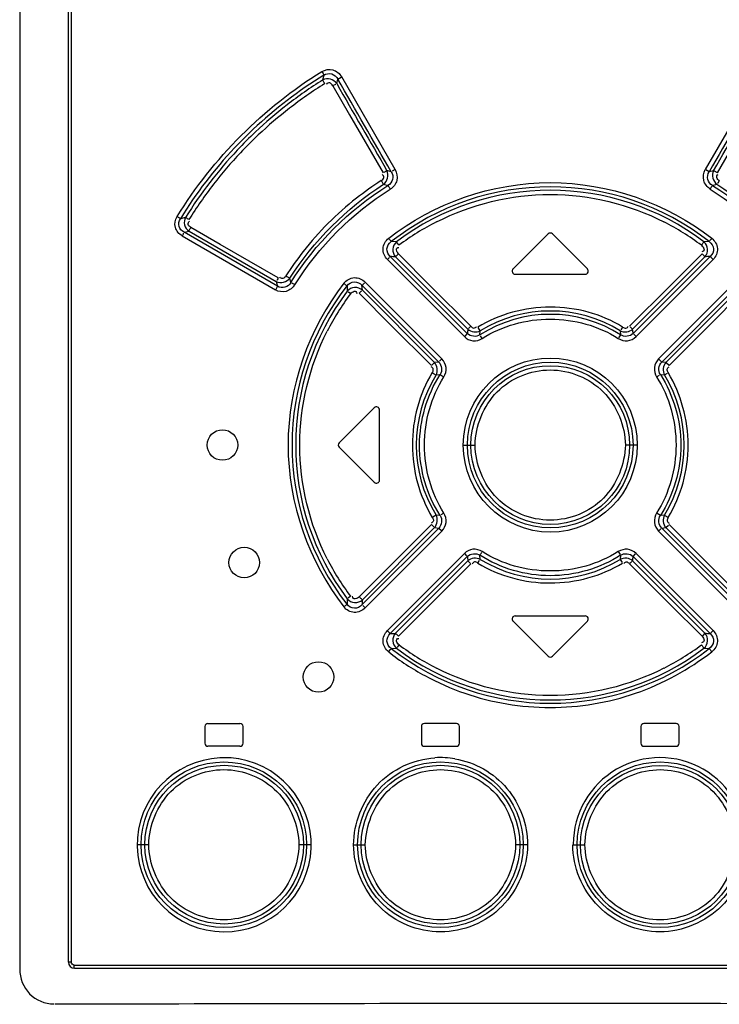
# Model space of a CAD drawing. Header units: inches. Extents: x 0 to 117, y 0 to 83.
# Tile 5 of 66: x 19.79 to 21.6, y 44.99 to 47.53. Entities that reach past the tile are written whole.
import ezdxf

# ---------------------------------------------------------------- set-up
doc = ezdxf.new("R2010")
doc.units = ezdxf.units.IN
doc.header["$LTSCALE"] = 6.431102
doc.header["$MEASUREMENT"] = 0
doc.layers.get('0').update_dxf_attribs({"linetype": 'CONTINUOUS'})

msp = doc.modelspace()

# ---------------------------------------------------------------- linework, layer by layer
at = {"color": 7, "linetype": 'CONTINUOUS'}
for p, q in [((19.7894, 50.1459), (19.7894, 45.0828)), ((19.9154, 45.1012), (19.9154, 50.113)), ((19.9224, 50.113), (19.9224, 45.1012)), ((20.5749, 47.3904), (20.5718, 47.3779)), ((20.608, 47.3687), (20.6108, 47.3803)), ((20.6108, 47.3803), (20.6193, 47.3851)), ((20.7589, 47.1467), (20.6209, 47.386)), ((21.698, 47.386), (21.56, 47.1467)), ((20.5979, 47.3631), (20.6413, 47.2879)), ((20.6413, 47.2879), (20.7277, 47.1383)), ((21.5913, 47.1383), (21.6777, 47.2879)), ((20.7377, 47.1439), (20.7294, 47.1392)), ((20.7489, 47.1411), (20.7377, 47.144)), ((20.759, 47.1467), (20.7514, 47.1425)), ((21.57, 47.1411), (21.5616, 47.1458)), ((21.5813, 47.1439), (21.57, 47.141)), ((21.5913, 47.1383), (21.5836, 47.1425)), ((20.7292, 47.1088), (20.7403, 47.1058)), ((21.5787, 47.1058), (21.5898, 47.1088)), ((20.2179, 47.0235), (20.2045, 47.02)), ((20.2139, 46.9849), (20.2268, 46.9881)), ((20.2268, 46.9881), (20.4521, 46.8579)), ((20.3073, 46.9538), (20.2316, 46.9976)), ((20.2091, 46.9755), (20.4499, 46.8363)), ((20.4549, 46.8458), (20.2139, 46.9849)), ((20.7626, 46.9602), (20.7487, 46.9608)), ((21.1539, 46.9808), (21.0634, 46.8903)), ((21.2556, 46.8903), (21.1651, 46.9808)), ((21.5702, 46.9608), (21.5564, 46.9602)), ((20.4571, 46.8674), (20.3073, 46.9538)), ((20.7389, 46.9147), (20.9377, 46.7157)), ((20.9454, 46.7235), (20.7464, 46.9225)), ((20.7599, 46.9216), (20.7664, 46.9282)), ((20.9467, 46.7347), (20.7599, 46.9216)), ((20.8505, 46.8463), (20.7674, 46.9294)), ((21.559, 46.9216), (21.3723, 46.7347)), ((21.5726, 46.9225), (21.3736, 46.7235)), ((21.3812, 46.7157), (21.5801, 46.9147)), ((21.5515, 46.9294), (21.4685, 46.8463)), ((21.5726, 46.9225), (21.579, 46.9158)), ((20.4897, 46.8555), (20.487, 46.8665)), ((21.0689, 46.8768), (21.25, 46.8768)), ((20.6347, 46.8468), (20.6354, 46.8329)), ((20.6734, 46.8482), (20.8716, 46.6501)), ((20.6744, 46.8354), (20.6734, 46.8482)), ((20.8608, 46.6489), (20.6744, 46.8354)), ((20.8796, 46.658), (20.6817, 46.8561)), ((20.9544, 46.7425), (20.8505, 46.8463)), ((21.4685, 46.8463), (21.3646, 46.7425)), ((21.6373, 46.8561), (21.4393, 46.658)), ((21.4474, 46.6501), (21.6456, 46.8482)), ((21.6446, 46.8354), (21.4582, 46.6489)), ((20.6661, 46.8275), (20.749, 46.7446)), ((21.57, 46.7446), (21.6529, 46.8275)), ((20.749, 46.7446), (20.8527, 46.641)), ((20.9544, 46.7425), (20.9486, 46.7366)), ((20.9786, 46.7309), (20.9735, 46.739)), ((21.3464, 46.7404), (21.3418, 46.7331)), ((21.3723, 46.7347), (21.3658, 46.7413)), ((21.4663, 46.641), (21.57, 46.7446)), ((20.9454, 46.7235), (20.9388, 46.7169)), ((20.9777, 46.7202), (20.9786, 46.7309)), ((20.9838, 46.7109), (20.9792, 46.718)), ((21.3413, 46.7202), (21.3361, 46.7123)), ((21.3404, 46.7309), (21.3413, 46.7202)), ((21.3812, 46.7157), (21.3754, 46.7217)), ((20.8796, 46.658), (20.8734, 46.652)), ((21.4474, 46.6501), (21.4406, 46.6568)), ((20.8608, 46.6489), (20.854, 46.6423)), ((20.8716, 46.6501), (20.8608, 46.6489)), ((21.4582, 46.6489), (21.4474, 46.6501)), ((21.4663, 46.641), (21.4601, 46.647)), ((20.8548, 46.6227), (20.8623, 46.6182)), ((20.8646, 46.6168), (20.8751, 46.6176)), ((20.8751, 46.6176), (20.8831, 46.6126)), ((21.4343, 46.6116), (21.4417, 46.6162)), ((21.4439, 46.6176), (21.4544, 46.6168)), ((21.4544, 46.6168), (21.4626, 46.6218)), ((20.7051, 46.532), (20.6146, 46.4414)), ((20.7185, 46.3453), (20.7185, 46.5264)), ((20.6146, 46.4303), (20.7051, 46.3398)), ((20.9349, 46.4359), (20.9655, 46.4359)), ((21.3841, 46.4359), (21.3535, 46.4359)), ((20.8646, 46.2549), (20.8564, 46.25)), ((20.8751, 46.2541), (20.8646, 46.255)), ((20.8847, 46.2602), (20.8773, 46.2556)), ((21.4439, 46.2541), (21.4358, 46.2593)), ((21.4544, 46.2549), (21.4439, 46.2542)), ((21.4641, 46.2491), (21.4567, 46.2535)), ((20.8527, 46.2307), (20.749, 46.1271)), ((20.8527, 46.2307), (20.8588, 46.2248)), ((21.4582, 46.2228), (21.465, 46.2295)), ((21.57, 46.1271), (21.4663, 46.2307)), ((20.8716, 46.2216), (20.6734, 46.0235)), ((20.6744, 46.0363), (20.8608, 46.2228)), ((20.6817, 46.0156), (20.8796, 46.2137)), ((20.8608, 46.2228), (20.8716, 46.2216)), ((20.8716, 46.2216), (20.8784, 46.2149)), ((21.4393, 46.2137), (21.4455, 46.2197)), ((21.4393, 46.2137), (21.6373, 46.0156)), ((21.4474, 46.2216), (21.4582, 46.2229)), ((21.6456, 46.0235), (21.4474, 46.2216)), ((21.4582, 46.2228), (21.6446, 46.0363)), ((20.9377, 46.156), (20.7389, 45.9571)), ((20.7464, 45.9493), (20.9454, 46.1482)), ((20.9377, 46.156), (20.9436, 46.1501)), ((20.9786, 46.1408), (20.9777, 46.1515)), ((21.3352, 46.1609), (21.3399, 46.1537)), ((21.3413, 46.1515), (21.3404, 46.1409)), ((21.3736, 46.1482), (21.3801, 46.1549)), ((21.3736, 46.1482), (21.5726, 45.9493)), ((21.5801, 45.9571), (21.3812, 46.156)), ((20.749, 46.1271), (20.6661, 46.0442)), ((20.7599, 45.9501), (20.9467, 46.1371)), ((20.8505, 46.0254), (20.9544, 46.1293)), ((20.9467, 46.1371), (20.9532, 46.1305)), ((20.9726, 46.1313), (20.9772, 46.1386)), ((21.3404, 46.1408), (21.3454, 46.1328)), ((21.3646, 46.1293), (21.3704, 46.1352)), ((21.3646, 46.1293), (21.4685, 46.0254)), ((21.3723, 46.1371), (21.559, 45.9501)), ((21.6529, 46.0442), (21.57, 46.1271)), ((20.6354, 46.0388), (20.6347, 46.0249)), ((20.7674, 45.9424), (20.8505, 46.0254)), ((21.4685, 46.0254), (21.5515, 45.9424)), ((21.0689, 45.9949), (21.25, 45.9949)), ((21.0634, 45.9815), (21.1539, 45.8909)), ((21.1651, 45.8909), (21.2556, 45.9815)), ((20.7464, 45.9493), (20.74, 45.9559)), ((21.559, 45.9501), (21.5526, 45.9435)), ((20.7487, 45.9109), (20.7626, 45.9115)), ((21.5564, 45.9115), (21.5702, 45.9109)), ((20.2756, 45.7174), (20.3583, 45.7174)), ((20.9174, 45.7174), (20.8347, 45.7174)), ((21.4843, 45.7174), (21.4016, 45.7174)), ((20.2678, 45.7095), (20.2678, 45.6662)), ((20.3662, 45.6662), (20.3662, 45.7095)), ((20.8268, 45.7095), (20.8268, 45.6662)), ((20.9252, 45.6662), (20.9252, 45.7095)), ((21.3937, 45.7095), (21.3937, 45.6662)), ((21.4922, 45.6662), (21.4922, 45.7095)), ((20.3583, 45.6583), (20.2756, 45.6583)), ((20.8347, 45.6583), (20.9174, 45.6583)), ((21.4016, 45.6583), (21.4843, 45.6583)), ((20.1228, 45.4044), (20.093, 45.4044)), ((20.5423, 45.4044), (20.5107, 45.4044)), ((20.6516, 45.4044), (20.682, 45.4044)), ((21.1009, 45.4044), (21.0699, 45.4044)), ((21.2181, 45.4044), (21.2491, 45.4044)), ((19.9224, 45.1012), (19.9154, 45.1012)), ((19.9303, 45.0934), (22.3887, 45.0934)), ((19.9311, 45.0855), (22.3878, 45.0855))]:
    msp.add_line(p, q, dxfattribs=at)
for centre, radius in [((21.1595, 46.4357), 0.2246), ((21.1595, 46.4358), 0.2138), ((21.1595, 46.4357), 0.2049), ((20.313, 46.4359), 0.0394), ((20.3693, 46.1325), 0.0394), ((20.561, 45.8373), 0.0394), ((20.3167, 45.4043), 0.2138), ((20.8759, 45.4043), 0.2138), ((21.443, 45.4043), 0.2138), ((20.3176, 45.4045), 0.2048), ((20.8762, 45.4045), 0.2049), ((21.4427, 45.4042), 0.2049)]:
    msp.add_circle(centre, radius, dxfattribs=at)
for centre, radius, start, end in [((21.1609, 46.4337), 1.1219, 121.4885, 133.2451), ((21.1599, 46.4367), 1.1098, 122.0029, 127.7943), ((21.1696, 46.4226), 1.1162, 122.0584, 127.7728), ((21.1589, 46.4381), 1.1081, 127.7947, 133.346), ((21.1614, 46.4334), 1.1026, 127.7752, 133.2807), ((21.1603, 46.4346), 1.1208, 133.2557, 136.7149), ((21.1605, 46.4365), 1.1104, 133.3495, 136.7735), ((21.1594, 46.4356), 1.0997, 133.287, 136.6857), ((21.1612, 46.4341), 1.1219, 136.7258, 148.513), ((21.1627, 46.4344), 1.1134, 136.7767, 148.0543), ((21.1609, 46.4344), 1.1016, 136.693, 142.2291), ((21.1766, 46.4131), 0.8385, 122.7585, 128.1339), ((21.1751, 46.4235), 1.1194, 142.2332, 147.9375), ((21.1595, 46.4354), 0.6669, 51.9859, 128.0141), ((21.1595, 46.4365), 0.6571, 52.8424, 127.1576), ((21.1615, 46.4329), 0.8136, 128.163, 141.8489), ((21.1651, 46.4236), 0.66, 116.9749, 126.8866), ((21.1521, 46.4206), 0.6634, 53.1465, 63.0116), ((20.7798, 46.9396), 0.0268, 129.8957, 222.2338), ((21.1595, 46.9752), 0.00787, 45, 135), ((21.5392, 46.9396), 0.0268, 317.7658, 50.1047), ((21.1555, 46.4382), 0.8056, 141.88, 147.3737), ((20.6436, 45.2148), 1.7107, 86.1004, 86.5555), ((21.6754, 45.2148), 1.7108, 93.4455, 93.9006), ((21.0689, 46.8847), 0.00787, 135.0003, 270.0004), ((21.25, 46.8847), 0.00787, 269.9999, 45), ((22.6789, 47.3641), 2.2836, 192.8075, 193.1181), ((21.1593, 46.4359), 0.6665, 141.9303, 218.0697), ((21.1605, 46.4359), 0.6583, 142.9045, 217.0955), ((21.1745, 46.4283), 0.6634, 143.1327, 152.9861), ((21.1595, 46.4344), 0.3388, 57.5473, 122.4529), ((21.1595, 46.435), 0.3468, 58.5555, 121.4446), ((22.1085, 46.5921), 1.1705, 173.0056, 173.5562), ((20.2105, 46.5921), 1.1705, 6.4442, 6.9948), ((21.1606, 46.4359), 0.347, 148.5675, 211.4329), ((21.1583, 46.4359), 0.347, 328.5675, 31.4329), ((20.7107, 46.5264), 0.00787, 0, 135.0089), ((20.6201, 46.4359), 0.00787, 134.9996, 224.9999), ((20.7107, 46.3453), 0.00787, 224.991, 360), ((22.1085, 46.2796), 1.1705, 186.4443, 186.9949), ((20.2105, 46.2796), 1.1705, 353.0055, 353.5561), ((21.1713, 46.4415), 0.6596, 206.9995, 216.9042), ((21.1595, 46.4367), 0.3468, 238.5555, 301.4446), ((22.3827, 45.8996), 1.7138, 175.4237, 175.8516), ((21.0689, 45.9871), 0.00787, 89.9999, 225), ((21.25, 45.9871), 0.00787, 315, 90), ((20.6436, 47.6569), 1.7108, 273.4452, 273.9003), ((20.7798, 45.9321), 0.0268, 137.7657, 230.1047), ((21.5392, 45.9321), 0.0268, 309.8957, 42.2338), ((21.6754, 47.6569), 1.7107, 266.1004, 266.5555), ((21.1669, 46.4512), 0.6634, 233.1469, 243.0116), ((21.1539, 46.4482), 0.66, 296.9751, 306.8867), ((21.1595, 46.4364), 0.6669, 231.986, 308.014), ((21.1595, 46.4352), 0.6571, 232.8424, 307.1576), ((21.1595, 45.8965), 0.00787, 225, 315), ((20.2756, 45.7095), 0.00787, 90, 180), ((20.3583, 45.7095), 0.00787, 0, 90.004), ((20.8347, 45.7095), 0.00787, 89.9989, 179.9991), ((20.9174, 45.7095), 0.00787, 0, 90.0005), ((21.4016, 45.7095), 0.00787, 89.9995, 179.9995), ((21.4843, 45.7095), 0.00787, 0, 90.0009), ((20.2756, 45.6662), 0.00787, 180, 270), ((20.3583, 45.6662), 0.00787, 269.996, 360), ((20.8347, 45.6662), 0.00787, 180.0011, 270.001), ((20.9174, 45.6662), 0.00787, 269.9995, 360), ((21.4016, 45.6662), 0.00787, 180.0005, 270.0005), ((21.4843, 45.6662), 0.00787, 269.9989, 360), ((20.3176, 45.4042), 0.2246, 87.0851, 80.4346), ((20.3177, 45.4054), 0.2237, 80.4516, 87.087), ((20.8763, 45.4038), 0.2254, 87.078, 93.7132), ((20.8764, 45.4054), 0.2238, 80.4708, 87.0799), ((21.4428, 45.4053), 0.2238, 359.9843, 180.0144), ((19.9311, 45.1012), 0.0157, 180, 270), ((21.1595, -372.8766), 417.871, 89.824582, 90.175418)]:
    msp.add_arc(centre, radius, start, end, dxfattribs=at)
for points in [[(20.196, 47.0257), (20.2884, 47.1757), (20.4194, 47.3076), (20.5696, 47.3998)], [(20.608, 47.3687), (20.6505, 47.2933), (20.6951, 47.2192), (20.7377, 47.1439)], [(20.7489, 47.1411), (20.7035, 47.2212), (20.6561, 47.3002), (20.6108, 47.3803)], [(21.7082, 47.3803), (21.6629, 47.3002), (21.6155, 47.2212), (21.57, 47.1411)], [(21.5813, 47.1439), (21.6239, 47.2192), (21.6685, 47.2933), (21.711, 47.3687)], [(20.7292, 47.1088), (20.7391, 47.1157), (20.7433, 47.1332), (20.7377, 47.1439)], [(21.5812, 47.1439), (21.5756, 47.1332), (21.5799, 47.1157), (21.5898, 47.1088)], [(20.487, 46.8665), (20.5485, 46.9627), (20.633, 47.0472), (20.7292, 47.1088)], [(20.4897, 46.8555), (20.5524, 46.9556), (20.6402, 47.0432), (20.7403, 47.1058)], [(20.4998, 46.8495), (20.5616, 46.948), (20.648, 47.0345), (20.7465, 47.0963)], [(21.5725, 47.0963), (21.671, 47.0345), (21.7572, 46.948), (21.8192, 46.8496)], [(21.5787, 47.1058), (21.6788, 47.0433), (21.7666, 46.9556), (21.8293, 46.8555)], [(21.5898, 47.1088), (21.686, 47.0472), (21.7704, 46.9627), (21.832, 46.8665)], [(20.4521, 46.8579), (20.4627, 46.8523), (20.4801, 46.8567), (20.487, 46.8665)], [(20.477, 46.8725), (20.4795, 46.8709), (20.487, 46.8661), (20.4847, 46.8679)], [(20.4998, 46.8495), (20.4972, 46.8511), (20.4898, 46.8559), (20.4921, 46.8541)], [(20.9467, 46.7347), (20.9545, 46.7274), (20.9693, 46.7257), (20.9786, 46.7309)], [(21.3404, 46.7309), (21.3497, 46.7257), (21.3645, 46.7274), (21.3723, 46.7347)], [(20.9777, 46.7202), (20.9688, 46.714), (20.9528, 46.7156), (20.9454, 46.7235)], [(21.3736, 46.7235), (21.3662, 46.7156), (21.3502, 46.714), (21.3413, 46.7202)], [(20.8646, 46.6168), (20.8699, 46.6262), (20.8682, 46.641), (20.8608, 46.6489)], [(20.8716, 46.6501), (20.8795, 46.6427), (20.8813, 46.6266), (20.8751, 46.6176)], [(21.4439, 46.6176), (21.4377, 46.6266), (21.4394, 46.6427), (21.4474, 46.6501)], [(21.4582, 46.6489), (21.4508, 46.641), (21.4491, 46.6262), (21.4544, 46.6168)], [(20.8608, 46.2228), (20.8682, 46.2307), (20.8699, 46.2456), (20.8646, 46.2549)], [(20.8751, 46.2541), (20.8813, 46.2452), (20.8795, 46.229), (20.8716, 46.2216)], [(21.4474, 46.2216), (21.4394, 46.229), (21.4377, 46.2452), (21.4439, 46.2541)], [(21.4544, 46.2549), (21.4491, 46.2456), (21.4508, 46.2307), (21.4582, 46.2228)], [(20.9454, 46.1482), (20.9528, 46.1562), (20.9688, 46.1577), (20.9777, 46.1515)], [(21.3413, 46.1515), (21.3502, 46.1577), (21.3662, 46.1562), (21.3736, 46.1482)], [(20.9786, 46.1408), (20.9693, 46.1461), (20.9545, 46.1444), (20.9467, 46.1371)], [(21.3723, 46.1371), (21.3645, 46.1444), (21.3497, 46.1461), (21.3404, 46.1408)], [(19.9303, 45.0934), (19.9266, 45.0934), (19.9224, 45.0975), (19.9224, 45.1012)]]:
    msp.add_open_spline(points, degree=3, dxfattribs=at)
for points, knots in [([(20.5696, 47.3998), (20.578, 47.4045), (20.5996, 47.4088), (20.6159, 47.3942), (20.6209, 47.386)], [0, 0, 0, 0, 0.499238, 1, 1, 1, 1]), ([(20.5696, 47.3998), (20.5707, 47.398), (20.5712, 47.3975), (20.5741, 47.392), (20.5736, 47.3926)], [0, 0, 0, 0, 0.756925, 1, 1, 1, 1]), ([(20.5749, 47.3904), (20.5807, 47.3941), (20.5962, 47.3971), (20.6077, 47.3865), (20.6108, 47.3803)], [0, 0, 0, 0, 0.500084, 1, 1, 1, 1]), ([(20.608, 47.3687), (20.6044, 47.3744), (20.5924, 47.3833), (20.5776, 47.3812), (20.5718, 47.3779)], [0, 0, 0, 0, 0.501262, 1, 1, 1, 1]), ([(20.5718, 47.3779), (20.572, 47.3774), (20.5734, 47.3747), (20.575, 47.3721), (20.5764, 47.3699)], [0, 0, 0, 0, 0.147403, 1, 1, 1, 1]), ([(20.5979, 47.3631), (20.5959, 47.3661), (20.5916, 47.3729), (20.5828, 47.3695), (20.5816, 47.3667)], [0, 0, 0, 0, 0.540539, 1, 1, 1, 1]), ([(20.5979, 47.3631), (20.5998, 47.3642), (20.6004, 47.3647), (20.6062, 47.3678), (20.6056, 47.3673)], [0, 0, 0, 0, 0.756487, 1, 1, 1, 1]), ([(20.7489, 47.1411), (20.7525, 47.1355), (20.7555, 47.1208), (20.746, 47.1091), (20.7403, 47.1058)], [0, 0, 0, 0, 0.49995, 1, 1, 1, 1]), ([(20.7589, 47.1467), (20.7634, 47.1385), (20.7675, 47.118), (20.7544, 47.1014), (20.7465, 47.0963)], [0, 0, 0, 0, 0.500099, 1, 1, 1, 1]), ([(21.5725, 47.0963), (21.5647, 47.1016), (21.5515, 47.1179), (21.5555, 47.1385), (21.56, 47.1467)], [0, 0, 0, 0, 0.499834, 1, 1, 1, 1]), ([(21.5787, 47.1058), (21.5729, 47.1091), (21.5634, 47.1208), (21.5665, 47.1355), (21.57, 47.1411)], [0, 0, 0, 0, 0.500026, 1, 1, 1, 1]), ([(20.7229, 47.1182), (20.7257, 47.1202), (20.7318, 47.1246), (20.7285, 47.1329), (20.7258, 47.1341)], [0, 0, 0, 0, 0.534169, 1, 1, 1, 1]), ([(20.7229, 47.1182), (20.724, 47.1164), (20.7244, 47.1157), (20.7281, 47.1104), (20.7277, 47.111)], [0, 0, 0, 0, 0.754933, 1, 1, 1, 1]), ([(20.7423, 46.9695), (20.8581, 47.0601), (21.1596, 47.1665), (21.4607, 47.0599), (21.5767, 46.9695)], [0, 0, 0, 0, 0.499992, 1, 1, 1, 1]), ([(21.5961, 47.1182), (21.5933, 47.1202), (21.5871, 47.1246), (21.5904, 47.133), (21.5931, 47.1342)], [0, 0, 0, 0, 0.535259, 1, 1, 1, 1]), ([(21.5961, 47.1182), (21.595, 47.1164), (21.5947, 47.1157), (21.5909, 47.1104), (21.5913, 47.111)], [0, 0, 0, 0, 0.755515, 1, 1, 1, 1]), ([(20.7403, 47.1058), (20.7406, 47.1055), (20.7424, 47.1029), (20.7441, 47.1001), (20.7455, 47.0978)], [0, 0, 0, 0, 0.148968, 1, 1, 1, 1]), ([(21.5725, 47.0963), (21.5736, 47.0982), (21.5739, 47.0989), (21.5775, 47.1042), (21.5772, 47.1036)], [0, 0, 0, 0, 0.755444, 1, 1, 1, 1]), ([(20.8657, 47.0117), (20.9555, 47.0574), (21.1595, 47.1075), (21.3634, 47.0574), (21.4532, 47.0118)], [0, 0, 0, 0, 0.5, 1, 1, 1, 1]), ([(20.2091, 46.9755), (20.201, 46.9804), (20.187, 46.9964), (20.1911, 47.0176), (20.196, 47.0257)], [0, 0, 0, 0, 0.499911, 1, 1, 1, 1]), ([(20.2045, 47.02), (20.2041, 47.0204), (20.2013, 47.0223), (20.1985, 47.0242), (20.196, 47.0257)], [0, 0, 0, 0, 0.158433, 1, 1, 1, 1]), ([(20.2139, 46.985), (20.208, 46.9881), (20.1975, 46.9993), (20.2007, 47.0145), (20.2045, 47.02)], [0, 0, 0, 0, 0.499305, 1, 1, 1, 1]), ([(20.2179, 47.0235), (20.2147, 47.0178), (20.2126, 47.0034), (20.2213, 46.9917), (20.2268, 46.9881)], [0, 0, 0, 0, 0.499683, 1, 1, 1, 1]), ([(20.2264, 47.0177), (20.2239, 47.0192), (20.2211, 47.0211), (20.2183, 47.0231), (20.2179, 47.0235)], [0, 0, 0, 0, 0.841439, 1, 1, 1, 1]), ([(20.2316, 46.9976), (20.2286, 46.9995), (20.2221, 47.0037), (20.2254, 47.0124), (20.2282, 47.0135)], [0, 0, 0, 0, 0.540609, 1, 1, 1, 1]), ([(20.2268, 46.9881), (20.2269, 46.9885), (20.228, 46.9914), (20.2295, 46.994), (20.231, 46.9962)], [0, 0, 0, 0, 0.14751, 1, 1, 1, 1]), ([(20.2091, 46.9755), (20.2101, 46.9773), (20.2107, 46.9778), (20.2131, 46.9832), (20.2127, 46.9827)], [0, 0, 0, 0, 0.757611, 1, 1, 1, 1]), ([(20.7389, 46.9147), (20.7321, 46.9221), (20.7221, 46.9432), (20.7345, 46.963), (20.7423, 46.9695)], [0, 0, 0, 0, 0.499963, 1, 1, 1, 1]), ([(20.7464, 46.9225), (20.741, 46.9273), (20.7338, 46.9425), (20.7428, 46.9568), (20.7487, 46.9608)], [0, 0, 0, 0, 0.500087, 1, 1, 1, 1]), ([(20.7487, 46.9608), (20.7485, 46.9612), (20.7467, 46.9637), (20.7448, 46.9662), (20.7432, 46.9682)], [0, 0, 0, 0, 0.147239, 1, 1, 1, 1]), ([(21.5702, 46.9608), (21.5761, 46.9567), (21.5851, 46.9425), (21.578, 46.9272), (21.5726, 46.9225)], [0, 0, 0, 0, 0.500132, 1, 1, 1, 1]), ([(21.5767, 46.9695), (21.5754, 46.9678), (21.5749, 46.9674), (21.5713, 46.9624), (21.5718, 46.9629)], [0, 0, 0, 0, 0.759219, 1, 1, 1, 1]), ([(21.5767, 46.9695), (21.5845, 46.9631), (21.5967, 46.9433), (21.5872, 46.9219), (21.5801, 46.9147)], [0, 0, 0, 0, 0.500072, 1, 1, 1, 1]), ([(20.7674, 46.9294), (20.7648, 46.932), (20.7618, 46.937), (20.7628, 46.9451), (20.767, 46.9461), (20.7689, 46.946)], [0, 0, 0, 0, 0.518449, 0.737236, 1, 1, 1, 1]), ([(20.769, 46.9514), (20.7677, 46.9531), (20.7672, 46.9536), (20.7636, 46.9587), (20.7641, 46.9582)], [0, 0, 0, 0, 0.756809, 1, 1, 1, 1]), ([(21.55, 46.9514), (21.5513, 46.9531), (21.5518, 46.9536), (21.5553, 46.9587), (21.5549, 46.9582)], [0, 0, 0, 0, 0.757593, 1, 1, 1, 1]), ([(21.55, 46.9514), (21.553, 46.9492), (21.5566, 46.9447), (21.5568, 46.9365), (21.5528, 46.935), (21.5509, 46.9347)], [0, 0, 0, 0, 0.518567, 0.737386, 1, 1, 1, 1]), ([(20.7389, 46.9147), (20.7404, 46.9162), (20.7409, 46.9166), (20.7451, 46.9211), (20.7446, 46.9207)], [0, 0, 0, 0, 0.757812, 1, 1, 1, 1]), ([(21.5515, 46.9294), (21.553, 46.9279), (21.5536, 46.9275), (21.5577, 46.923), (21.5572, 46.9234)], [0, 0, 0, 0, 0.759504, 1, 1, 1, 1]), ([(20.4571, 46.8674), (20.4561, 46.8656), (20.4555, 46.8651), (20.4529, 46.8597), (20.4534, 46.8602)], [0, 0, 0, 0, 0.759331, 1, 1, 1, 1]), ([(20.477, 46.8725), (20.475, 46.8697), (20.4707, 46.8635), (20.4622, 46.8665), (20.461, 46.8692)], [0, 0, 0, 0, 0.538634, 1, 1, 1, 1]), ([(20.6264, 46.8536), (20.633, 46.8614), (20.6532, 46.8735), (20.6743, 46.8632), (20.6817, 46.8561)], [0, 0, 0, 0, 0.499242, 1, 1, 1, 1]), ([(20.4998, 46.8495), (20.4945, 46.8418), (20.4788, 46.8284), (20.458, 46.8317), (20.4499, 46.8363)], [0, 0, 0, 0, 0.500714, 1, 1, 1, 1]), ([(20.4549, 46.8458), (20.4547, 46.8454), (20.4535, 46.8426), (20.4519, 46.8399), (20.4505, 46.8377)], [0, 0, 0, 0, 0.147605, 1, 1, 1, 1]), ([(20.4897, 46.8555), (20.4865, 46.8498), (20.4754, 46.8399), (20.4605, 46.8423), (20.4549, 46.8458)], [0, 0, 0, 0, 0.499759, 1, 1, 1, 1]), ([(20.6264, 46.8536), (20.5362, 46.7372), (20.4288, 46.4359), (20.5362, 46.1346), (20.6264, 46.0182)], [0, 0, 0, 0, 0.499993, 1, 1, 1, 1]), ([(20.6264, 46.8536), (20.628, 46.8523), (20.6286, 46.852), (20.6332, 46.8481), (20.6327, 46.8484)], [0, 0, 0, 0, 0.759803, 1, 1, 1, 1]), ([(20.6347, 46.8468), (20.639, 46.8526), (20.6536, 46.8613), (20.6686, 46.8536), (20.6734, 46.8482)], [0, 0, 0, 0, 0.500087, 1, 1, 1, 1]), ([(20.6744, 46.8354), (20.6691, 46.8402), (20.6542, 46.8457), (20.6399, 46.8384), (20.6354, 46.8329)], [0, 0, 0, 0, 0.501261, 1, 1, 1, 1]), ([(20.6661, 46.8275), (20.6677, 46.8291), (20.6681, 46.8297), (20.6728, 46.834), (20.6724, 46.8335)], [0, 0, 0, 0, 0.758378, 1, 1, 1, 1]), ([(20.6734, 46.8482), (20.6738, 46.8485), (20.6762, 46.8507), (20.6785, 46.8529), (20.6804, 46.8549)], [0, 0, 0, 0, 0.149461, 1, 1, 1, 1]), ([(20.6438, 46.8263), (20.6422, 46.8276), (20.6416, 46.8279), (20.6369, 46.8317), (20.6374, 46.8314)], [0, 0, 0, 0, 0.758242, 1, 1, 1, 1]), ([(20.6438, 46.8263), (20.6461, 46.8293), (20.6505, 46.8329), (20.6587, 46.8329), (20.6602, 46.8288), (20.6604, 46.8269)], [0, 0, 0, 0, 0.516388, 0.734584, 1, 1, 1, 1]), ([(21.3464, 46.7404), (21.2915, 46.7745), (21.1593, 46.8095), (21.0279, 46.7739), (20.9726, 46.7404)], [0, 0, 0, 0, 0.499981, 1, 1, 1, 1]), ([(20.9838, 46.7109), (21.0351, 46.7438), (21.1595, 46.7781), (21.2839, 46.7437), (21.3352, 46.7109)], [0, 0, 0, 0, 0.499986, 1, 1, 1, 1]), ([(20.9544, 46.7425), (20.9566, 46.7405), (20.9612, 46.7359), (20.9681, 46.7394), (20.9692, 46.7419)], [0, 0, 0, 0, 0.525051, 1, 1, 1, 1]), ([(21.3464, 46.7404), (21.349, 46.7389), (21.3545, 46.7356), (21.3605, 46.7404), (21.361, 46.7431)], [0, 0, 0, 0, 0.526498, 1, 1, 1, 1]), ([(20.5835, 46.1421), (20.5378, 46.2318), (20.4877, 46.4358), (20.5378, 46.6399), (20.5835, 46.7296)], [0, 0, 0, 0, 0.5, 1, 1, 1, 1]), ([(20.9377, 46.7157), (20.9435, 46.7099), (20.9596, 46.7019), (20.9769, 46.7064), (20.9838, 46.7109)], [0, 0, 0, 0, 0.499909, 1, 1, 1, 1]), ([(21.3352, 46.7109), (21.3421, 46.7064), (21.3594, 46.7018), (21.3754, 46.7099), (21.3812, 46.7157)], [0, 0, 0, 0, 0.500181, 1, 1, 1, 1]), ([(20.8847, 46.6116), (20.8889, 46.6187), (20.8939, 46.6361), (20.8853, 46.652), (20.8796, 46.658)], [0, 0, 0, 0, 0.500007, 1, 1, 1, 1]), ([(21.4393, 46.658), (21.4335, 46.6522), (21.4254, 46.6361), (21.4299, 46.6186), (21.4343, 46.6116)], [0, 0, 0, 0, 0.500034, 1, 1, 1, 1]), ([(20.8548, 46.6227), (20.8563, 46.6253), (20.8597, 46.6309), (20.8548, 46.6369), (20.8521, 46.6373)], [0, 0, 0, 0, 0.526038, 1, 1, 1, 1]), ([(21.4641, 46.6227), (21.4626, 46.6253), (21.4591, 46.6309), (21.4642, 46.6369), (21.4668, 46.6373)], [0, 0, 0, 0, 0.527512, 1, 1, 1, 1]), ([(20.8548, 46.6227), (20.8213, 46.5675), (20.7854, 46.4358), (20.8217, 46.3045), (20.8548, 46.2491)], [0, 0, 0, 0, 0.499979, 1, 1, 1, 1]), ([(20.8751, 46.2541), (20.841, 46.3073), (20.8031, 46.4359), (20.8411, 46.5644), (20.8751, 46.6176)], [0, 0, 0, 0, 0.499989, 1, 1, 1, 1]), ([(20.8847, 46.2602), (20.852, 46.3116), (20.8174, 46.4359), (20.852, 46.5602), (20.8847, 46.6116)], [0, 0, 0, 0, 0.499968, 1, 1, 1, 1]), ([(20.9655, 46.4359), (20.9667, 46.4853), (21.007, 46.5884), (21.1595, 46.6503), (21.3118, 46.5884), (21.3525, 46.4853), (21.3535, 46.4359)], [0, 0, 0, 0, 0.249991, 0.499985, 0.749996, 1, 1, 1, 1]), ([(21.4343, 46.6116), (21.4671, 46.5603), (21.5016, 46.4358), (21.4669, 46.3116), (21.4343, 46.2602)], [0, 0, 0, 0, 0.499993, 1, 1, 1, 1]), ([(21.4439, 46.6176), (21.4779, 46.5644), (21.5159, 46.4359), (21.4779, 46.3073), (21.4439, 46.2541)], [0, 0, 0, 0, 0.499984, 1, 1, 1, 1]), ([(21.4641, 46.2491), (21.4976, 46.3043), (21.5336, 46.436), (21.4973, 46.5672), (21.4641, 46.6227)], [0, 0, 0, 0, 0.499979, 1, 1, 1, 1]), ([(21.3535, 46.4359), (21.3523, 46.3864), (21.312, 46.2833), (21.1595, 46.2214), (21.0071, 46.2833), (20.9664, 46.3864), (20.9655, 46.4359)], [0, 0, 0, 0, 0.249991, 0.499985, 0.749995, 1, 1, 1, 1]), ([(20.8548, 46.2491), (20.8563, 46.2465), (20.8599, 46.2409), (20.8548, 46.2349), (20.8521, 46.2345)], [0, 0, 0, 0, 0.527512, 1, 1, 1, 1]), ([(20.8796, 46.2137), (20.8853, 46.2198), (20.8939, 46.2357), (20.8889, 46.2531), (20.8847, 46.2602)], [0, 0, 0, 0, 0.499954, 1, 1, 1, 1]), ([(21.4343, 46.2602), (21.4301, 46.253), (21.4251, 46.2357), (21.4337, 46.2197), (21.4393, 46.2137)], [0, 0, 0, 0, 0.500043, 1, 1, 1, 1]), ([(21.4641, 46.2491), (21.4627, 46.2465), (21.4593, 46.2408), (21.4642, 46.2349), (21.4669, 46.2344)], [0, 0, 0, 0, 0.526037, 1, 1, 1, 1]), ([(20.9837, 46.161), (20.9766, 46.1652), (20.9595, 46.1702), (20.9437, 46.1617), (20.9377, 46.156)], [0, 0, 0, 0, 0.500072, 1, 1, 1, 1]), ([(20.9777, 46.1515), (20.978, 46.1519), (20.9798, 46.1545), (20.9815, 46.1572), (20.9827, 46.1596)], [0, 0, 0, 0, 0.148644, 1, 1, 1, 1]), ([(21.3413, 46.1515), (21.2881, 46.1176), (21.1595, 46.0796), (21.0309, 46.1176), (20.9777, 46.1515)], [0, 0, 0, 0, 0.499998, 1, 1, 1, 1]), ([(21.3352, 46.1609), (21.2837, 46.1282), (21.1595, 46.0935), (21.0349, 46.1281), (20.9837, 46.161)], [0, 0, 0, 0, 0.499982, 1, 1, 1, 1]), ([(21.3812, 46.156), (21.3753, 46.1617), (21.3594, 46.1702), (21.3422, 46.1651), (21.3352, 46.1609)], [0, 0, 0, 0, 0.499865, 1, 1, 1, 1]), ([(20.9726, 46.1313), (20.97, 46.1328), (20.9644, 46.1362), (20.9584, 46.1313), (20.958, 46.1286)], [0, 0, 0, 0, 0.526498, 1, 1, 1, 1]), ([(20.9726, 46.1313), (21.0275, 46.0973), (21.1596, 46.0622), (21.2911, 46.0978), (21.3464, 46.1313)], [0, 0, 0, 0, 0.499981, 1, 1, 1, 1]), ([(21.3646, 46.1293), (21.3624, 46.1313), (21.3577, 46.1358), (21.3509, 46.1324), (21.3498, 46.1299)], [0, 0, 0, 0, 0.525051, 1, 1, 1, 1]), ([(20.6438, 46.0454), (20.6422, 46.0442), (20.6416, 46.0438), (20.6368, 46.04), (20.6374, 46.0403)], [0, 0, 0, 0, 0.757652, 1, 1, 1, 1]), ([(20.6661, 46.0442), (20.6634, 46.0415), (20.6585, 46.0384), (20.6502, 46.0392), (20.6492, 46.0435), (20.6492, 46.0455)], [0, 0, 0, 0, 0.519782, 0.737868, 1, 1, 1, 1]), ([(20.6347, 46.0249), (20.6343, 46.0246), (20.6321, 46.0226), (20.6297, 46.0207), (20.6276, 46.0191)], [0, 0, 0, 0, 0.146929, 1, 1, 1, 1]), ([(20.6734, 46.0235), (20.6686, 46.0181), (20.6537, 46.0105), (20.6388, 46.019), (20.6347, 46.0249)], [0, 0, 0, 0, 0.500201, 1, 1, 1, 1]), ([(20.6354, 46.0388), (20.6399, 46.0334), (20.6542, 46.0261), (20.6691, 46.0315), (20.6744, 46.0363)], [0, 0, 0, 0, 0.498864, 1, 1, 1, 1]), ([(20.6744, 46.0363), (20.674, 46.0366), (20.6716, 46.0387), (20.6694, 46.041), (20.6675, 46.043)], [0, 0, 0, 0, 0.14892, 1, 1, 1, 1]), ([(20.6817, 46.0156), (20.6801, 46.0172), (20.6797, 46.0178), (20.6749, 46.0222), (20.6754, 46.0216)], [0, 0, 0, 0, 0.755043, 1, 1, 1, 1]), ([(20.6817, 46.0156), (20.6742, 46.0087), (20.6534, 45.9983), (20.6329, 46.0103), (20.6264, 46.0182)], [0, 0, 0, 0, 0.500727, 1, 1, 1, 1]), ([(20.7423, 45.9023), (20.7345, 45.9088), (20.7221, 45.9285), (20.732, 45.9497), (20.7389, 45.9571)], [0, 0, 0, 0, 0.500025, 1, 1, 1, 1]), ([(20.7487, 45.9109), (20.743, 45.9152), (20.7338, 45.9292), (20.741, 45.9445), (20.7464, 45.9493)], [0, 0, 0, 0, 0.49995, 1, 1, 1, 1]), ([(20.7674, 45.9424), (20.766, 45.9439), (20.7654, 45.9443), (20.7612, 45.9487), (20.7617, 45.9483)], [0, 0, 0, 0, 0.759504, 1, 1, 1, 1]), ([(21.5726, 45.9493), (21.5779, 45.9444), (21.5852, 45.9293), (21.5761, 45.915), (21.5702, 45.9109)], [0, 0, 0, 0, 0.499969, 1, 1, 1, 1]), ([(21.5801, 45.9571), (21.5786, 45.9556), (21.578, 45.9552), (21.5739, 45.9506), (21.5744, 45.9511)], [0, 0, 0, 0, 0.757783, 1, 1, 1, 1]), ([(21.5801, 45.9571), (21.5869, 45.9496), (21.597, 45.9286), (21.5846, 45.9087), (21.5767, 45.9023)], [0, 0, 0, 0, 0.500017, 1, 1, 1, 1]), ([(20.769, 45.9203), (20.766, 45.9226), (20.7623, 45.9271), (20.7622, 45.9353), (20.7662, 45.9368), (20.7681, 45.937)], [0, 0, 0, 0, 0.518568, 0.737384, 1, 1, 1, 1]), ([(20.769, 45.9203), (20.7677, 45.9186), (20.7672, 45.9182), (20.7637, 45.9131), (20.7641, 45.9136)], [0, 0, 0, 0, 0.757593, 1, 1, 1, 1]), ([(21.55, 45.9203), (21.5513, 45.9187), (21.5518, 45.9182), (21.5553, 45.9131), (21.5549, 45.9136)], [0, 0, 0, 0, 0.756807, 1, 1, 1, 1]), ([(21.5515, 45.9424), (21.5542, 45.9397), (21.5572, 45.9348), (21.5562, 45.9266), (21.552, 45.9257), (21.5501, 45.9257)], [0, 0, 0, 0, 0.518442, 0.737232, 1, 1, 1, 1]), ([(20.7423, 45.9023), (20.7435, 45.9039), (20.7441, 45.9044), (20.7476, 45.9094), (20.7472, 45.9089)], [0, 0, 0, 0, 0.759223, 1, 1, 1, 1]), ([(20.7423, 45.9023), (20.7711, 45.8785), (20.8349, 45.8384), (20.9715, 45.7769), (21.1595, 45.7464), (21.3843, 45.7829), (21.5175, 45.8569), (21.5767, 45.9023)], [0, 0, 0, 0, 0.125193, 0.250618, 0.500335, 0.750106, 1, 1, 1, 1]), ([(21.5702, 45.9109), (21.5705, 45.9106), (21.5722, 45.908), (21.5742, 45.9056), (21.5758, 45.9036)], [0, 0, 0, 0, 0.147177, 1, 1, 1, 1]), ([(21.4532, 45.86), (21.3635, 45.8143), (21.1595, 45.7643), (20.9555, 45.8143), (20.8658, 45.86)], [0, 0, 0, 0, 0.5, 1, 1, 1, 1]), ([(20.6516, 45.4044), (20.6523, 45.4595), (20.6952, 45.5738), (20.8067, 45.6251), (20.8617, 45.6287)], [0, 0, 0, 0, 0.500101, 1, 1, 1, 1]), ([(20.9134, 45.6261), (20.9642, 45.6176), (21.0631, 45.5624), (21.1005, 45.4559), (21.1009, 45.4044)], [0, 0, 0, 0, 0.499948, 1, 1, 1, 1]), ([(20.1228, 45.4044), (20.124, 45.4539), (20.1643, 45.5569), (20.3167, 45.6188), (20.469, 45.557), (20.5097, 45.4539), (20.5107, 45.4044)], [0, 0, 0, 0, 0.25019, 0.49986, 0.749726, 1, 1, 1, 1]), ([(20.682, 45.4044), (20.6831, 45.4538), (20.7235, 45.5569), (20.8759, 45.6188), (21.0283, 45.5569), (21.069, 45.4538), (21.0699, 45.4044)], [0, 0, 0, 0, 0.250001, 0.499938, 0.749953, 1, 1, 1, 1]), ([(21.2491, 45.4044), (21.2503, 45.4538), (21.2906, 45.5569), (21.4431, 45.6188), (21.5954, 45.5569), (21.6361, 45.4538), (21.637, 45.4044)], [0, 0, 0, 0, 0.250036, 0.500034, 0.749986, 1, 1, 1, 1]), ([(20.5107, 45.4044), (20.5094, 45.3549), (20.4691, 45.2518), (20.3166, 45.19), (20.1645, 45.2518), (20.1237, 45.3549), (20.1228, 45.4044)], [0, 0, 0, 0, 0.250268, 0.500124, 0.74981, 1, 1, 1, 1]), ([(21.1009, 45.4044), (21.1003, 45.347), (21.0525, 45.2276), (20.8762, 45.1555), (20.6999, 45.2276), (20.6524, 45.3471), (20.6516, 45.4044)], [0, 0, 0, 0, 0.250063, 0.500056, 0.749973, 1, 1, 1, 1]), ([(21.0699, 45.4044), (21.0687, 45.3549), (21.0284, 45.2518), (20.8759, 45.1899), (20.7236, 45.2518), (20.6829, 45.3549), (20.682, 45.4044)], [0, 0, 0, 0, 0.250036, 0.500034, 0.749986, 1, 1, 1, 1]), ([(21.6674, 45.4044), (21.6659, 45.3752), (21.656, 45.3161), (21.5903, 45.2172), (21.4427, 45.155), (21.2672, 45.2278), (21.2173, 45.3471), (21.2181, 45.4044)], [0, 0, 0, 0, 0.126883, 0.25355, 0.502331, 0.751206, 1, 1, 1, 1]), ([(21.637, 45.4044), (21.6358, 45.3549), (21.5955, 45.2518), (21.443, 45.1899), (21.2907, 45.2518), (21.25, 45.3549), (21.2491, 45.4044)], [0, 0, 0, 0, 0.250001, 0.499938, 0.749953, 1, 1, 1, 1]), ([(19.7894, 45.0828), (19.7894, 45.0601), (19.8078, 45.013), (19.8548, 44.9935), (19.8773, 44.9935)], [0, 0, 0, 0, 0.501899, 1, 1, 1, 1]), ([(19.9311, 45.0855), (19.9303, 45.0855), (19.9308, 45.0897), (19.9303, 45.0915), (19.9303, 45.0934)], [0, 0, 0, 0, 0.299971, 1, 1, 1, 1])]:
    msp.add_open_spline(points, degree=3, knots=knots, dxfattribs=at)

doc.saveas('drawing.dxf')
